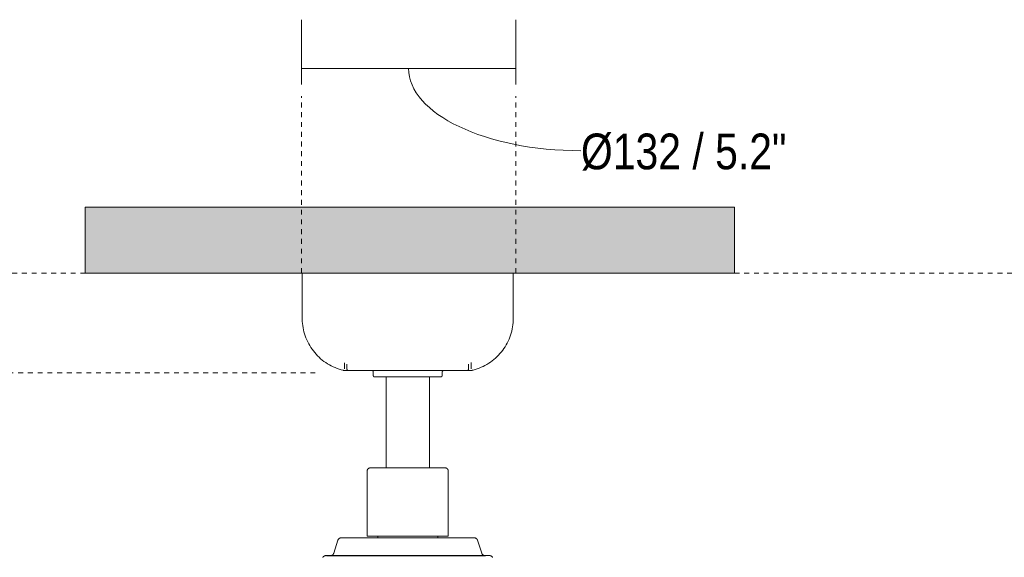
# Model space of a CAD drawing. Header units: millimetres. Extents: x 5811 to 10627, y -754 to 7105.
# Tile 5 of 7: x 6355 to 6961, y 1825 to 2156. Entities that reach past the tile are written whole.
import ezdxf

# ---------------------------------------------------------------- set-up
doc = ezdxf.new("R2010")
doc.units = ezdxf.units.MM
doc.linetypes.add('Dash', pattern=[6, 3, -3])
for name, color, linetype, lineweight in [('Aparatos eléctricos', 7, 'Continuous', 9), ('Cotas', 7, 'Continuous', 9), ('Cotas-10', 7, 'Continuous', 9), ('Techos', 7, 'Continuous', 9)]:
    doc.layers.add(name, color=color, linetype=linetype, lineweight=lineweight)
doc.layers.add('Lighthing Fixture Dim Grey Dash', color=7, linetype='Dash', lineweight=9, true_color=0xd2d2d2)
doc.styles.add('Arial Narrow', font='ARIALN.TTF', dxfattribs={"height": 22})
doc.dimstyles.new('FARO_-_2_2mm_Arial_Narrow_mm_Inch_Left', dxfattribs={"dimscale": 304.8, "dimtxt": 22.515481, "dimasz": 0, "dimexe": 0.098425, "dimexo": 0.0625, "dimgap": 0.016404, "dimtad": 1, "dimdec": 0, "dimzin": 0, "dimdsep": 46, "dimtxsty": 'Arial Narrow', "dimblk1": 'NONE', "dimblk2": 'NONE', "dimsah": 1, "dimcen": 0.09, "dimadec": 0, "dimazin": 0, "dimtfac": 1, "dimtdec": 4, "dimtix": 1, "dimtmove": 1, "dimatfit": 3, "dimfxl": 0.032808, "dimfxlon": 1, "dimtvp": 1, "dimtolj": 1, "dimtzin": 0, "dimarcsym": 2})

# ---------------------------------------------------------------- blocks, each defined once
blk = doc.blocks.new('34284WP - 34284WP KLIM S Black_light oak wood fan DC SMART-642360-Alzado_PDF')
at = {"layer": 'Aparatos eléctricos'}
for p, q in [((6528.61, 2000), (6528.61, 1972.08)), ((6658.61, 1972.08), (6658.61, 2000)), ((6554.59, 1944.76), (6554.59, 1940.93)), ((6556.11, 1943.81), (6556.11, 1940.96)), ((6631.11, 1940.96), (6631.11, 1943.81)), ((6632.62, 1940.93), (6632.62, 1944.96)), ((6556.47, 1940.03), (6556.38, 1940.03)), ((6572.36, 1938.96), (6572.36, 1936.96)), ((6580.26, 1935.96), (6580.26, 1879.96)), ((6606.96, 1879.96), (6606.96, 1935.96)), ((6614.85, 1936.96), (6614.85, 1938.96)), ((6568.61, 1877.96), (6568.61, 1837.96)), ((6618.61, 1837.96), (6618.61, 1877.96)), ((6550.64, 1835.46), (6548.01, 1827.38)), ((6555.3, 1836.83), (6586.53, 1836.83)), ((6556.38, 1836.85), (6556.47, 1836.85)), ((6568.61, 1837.96), (6618.61, 1837.96)), ((6575.12, 1837.96), (6575.12, 1836.83)), ((6593.61, 1836.83), (6619.81, 1836.83)), ((6612.09, 1836.83), (6612.09, 1837.96)), ((6624.83, 1836.83), (6631.91, 1836.83)), ((6639.2, 1827.38), (6636.58, 1835.46)), ((6543.5, 1825.86), (6641.49, 1825.86))]:
    blk.add_line(p, q, dxfattribs=at)
at = {"layer": 'Aparatos eléctricos', "flags": 128}
for points in [[(6553.87, 1940.07), (6552.59, 1940.4), (6551.34, 1940.79), (6550.09, 1941.22), (6548.87, 1941.7), (6547.66, 1942.23), (6546.48, 1942.81), (6545.32, 1943.43), (6544.19, 1944.1), (6543.08, 1944.82), (6542.01, 1945.58), (6540.97, 1946.38), (6539.95, 1947.22), (6538.98, 1948.1), (6538.04, 1949.02), (6537.13, 1949.98), (6536.27, 1950.97), (6535.45, 1952), (6534.66, 1953.05), (6533.92, 1954.14), (6533.23, 1955.26), (6532.58, 1956.41), (6531.98, 1957.57), (6531.42, 1958.77), (6530.91, 1959.98), (6530.45, 1961.21), (6530.04, 1962.47), (6529.68, 1963.73), (6529.38, 1965.01), (6529.12, 1966.3), (6528.91, 1967.6), (6528.76, 1968.91), (6528.66, 1970.22), (6528.61, 1971.54), (6528.61, 1972.08)], [(6658.61, 1972.08), (6658.58, 1970.76), (6658.5, 1969.45), (6658.37, 1968.14), (6658.19, 1966.83), (6657.95, 1965.54), (6657.67, 1964.25), (6657.33, 1962.98), (6656.94, 1961.73), (6656.5, 1960.48), (6656.01, 1959.26), (6655.47, 1958.06), (6654.89, 1956.88), (6654.26, 1955.73), (6653.58, 1954.6), (6652.86, 1953.5), (6652.1, 1952.43), (6651.29, 1951.39), (6650.44, 1950.38), (6649.56, 1949.41), (6648.63, 1948.47), (6647.67, 1947.57), (6646.67, 1946.72), (6645.64, 1945.9), (6644.58, 1945.12), (6643.48, 1944.39), (6642.36, 1943.7), (6641.21, 1943.06), (6640.04, 1942.46), (6638.85, 1941.91), (6637.63, 1941.41), (6636.39, 1940.96), (6635.14, 1940.55), (6633.87, 1940.2), (6633.35, 1940.07)], [(6554.19, 1940.03), (6554.14, 1940.04), (6554.08, 1940.04), (6554.03, 1940.04), (6553.97, 1940.05), (6553.92, 1940.06), (6553.87, 1940.07)], [(6555.7, 1940.03), (6555.53, 1940.03), (6555.16, 1940.03), (6554.84, 1940.03), (6554.59, 1940.03), (6554.4, 1940.03), (6554.27, 1940.03), (6554.2, 1940.03), (6554.19, 1940.03)], [(6554.19, 1940.03), (6554.23, 1940.03), (6554.32, 1940.03), (6554.48, 1940.03), (6554.7, 1940.03), (6554.98, 1940.03), (6555.32, 1940.03), (6555.73, 1940.03), (6556.19, 1940.03), (6556.72, 1940.03), (6557.31, 1940.03), (6557.95, 1940.03), (6558.65, 1940.03), (6559.4, 1940.03), (6560.21, 1940.03), (6561.08, 1940.03), (6561.99, 1940.03), (6562.96, 1940.03), (6563.98, 1940.03), (6565.04, 1940.03), (6566.15, 1940.03), (6567.3, 1940.03), (6568.5, 1940.03), (6569.73, 1940.03), (6571, 1940.03), (6572.31, 1940.03), (6573.66, 1940.03), (6575.03, 1940.03), (6576.44, 1940.03), (6577.87, 1940.03), (6579.33, 1940.03), (6580.81, 1940.03), (6582.31, 1940.03), (6583.83, 1940.03), (6585.36, 1940.03), (6586.91, 1940.03), (6588.47, 1940.03), (6590.03, 1940.03), (6591.61, 1940.03), (6593.18, 1940.03), (6594.76, 1940.03), (6596.33, 1940.03), (6597.9, 1940.03), (6599.47, 1940.03), (6601.02, 1940.03), (6602.56, 1940.03), (6604.09, 1940.03), (6605.6, 1940.03), (6607.09, 1940.03), (6608.56, 1940.03), (6610.01, 1940.03), (6611.43, 1940.03), (6612.82, 1940.03), (6614.18, 1940.03), (6615.51, 1940.03), (6616.8, 1940.03), (6618.06, 1940.03), (6619.28, 1940.03), (6620.45, 1940.03), (6621.58, 1940.03), (6622.67, 1940.03), (6623.71, 1940.03), (6624.71, 1940.03), (6625.65, 1940.03), (6626.54, 1940.03), (6627.38, 1940.03), (6628.17, 1940.03), (6628.9, 1940.03), (6629.57, 1940.03), (6630.19, 1940.03), (6630.75, 1940.03), (6631.24, 1940.03), (6631.68, 1940.03), (6632.06, 1940.03), (6632.37, 1940.03), (6632.63, 1940.03), (6632.82, 1940.03), (6632.95, 1940.03), (6633.01, 1940.03), (6633.02, 1940.03)], [(6557.11, 1939.96), (6557.07, 1939.96), (6557.03, 1939.97), (6556.99, 1939.97), (6556.95, 1939.98), (6556.91, 1939.98), (6556.87, 1939.99), (6556.83, 1940), (6556.79, 1940.01), (6556.76, 1940.03), (6556.72, 1940.04), (6556.68, 1940.06), (6556.65, 1940.08), (6556.61, 1940.1), (6556.58, 1940.12), (6556.54, 1940.14), (6556.51, 1940.16), (6556.48, 1940.19), (6556.45, 1940.21), (6556.42, 1940.24), (6556.39, 1940.27), (6556.36, 1940.3), (6556.34, 1940.33), (6556.31, 1940.36), (6556.29, 1940.39), (6556.27, 1940.42), (6556.25, 1940.46), (6556.23, 1940.49), (6556.21, 1940.53), (6556.19, 1940.56), (6556.18, 1940.6), (6556.16, 1940.64), (6556.15, 1940.68), (6556.14, 1940.72), (6556.13, 1940.75), (6556.12, 1940.79), (6556.12, 1940.83), (6556.11, 1940.87), (6556.11, 1940.91), (6556.11, 1940.95), (6556.11, 1940.96)], [(6571.48, 1939.96), (6570.66, 1939.96), (6569.54, 1939.96), (6568.46, 1939.96), (6567.42, 1939.96), (6566.43, 1939.96), (6565.48, 1939.96), (6564.57, 1939.96), (6563.71, 1939.96), (6562.89, 1939.96), (6562.13, 1939.96), (6561.42, 1939.96), (6560.75, 1939.96), (6560.14, 1939.96), (6559.59, 1939.96), (6559.09, 1939.96), (6558.64, 1939.96), (6558.25, 1939.96), (6557.92, 1939.96), (6557.64, 1939.96), (6557.42, 1939.96), (6557.26, 1939.96), (6557.15, 1939.96), (6557.11, 1939.96), (6557.11, 1939.96)], [(6557.11, 1939.96), (6557.14, 1939.96), (6557.22, 1939.96), (6557.37, 1939.96), (6557.57, 1939.96), (6557.84, 1939.96), (6558.15, 1939.96), (6558.53, 1939.96), (6558.96, 1939.96), (6559.45, 1939.96), (6559.99, 1939.96), (6560.58, 1939.96), (6561.23, 1939.96), (6561.93, 1939.96), (6562.68, 1939.96), (6563.48, 1939.96), (6564.33, 1939.96), (6565.23, 1939.96), (6566.17, 1939.96), (6567.15, 1939.96), (6568.18, 1939.96), (6569.25, 1939.96), (6570.35, 1939.96), (6571.5, 1939.96), (6572.67, 1939.96), (6573.89, 1939.96), (6575.13, 1939.96), (6576.4, 1939.96), (6577.71, 1939.96), (6579.03, 1939.96), (6580.38, 1939.96), (6581.75, 1939.96), (6583.14, 1939.96), (6584.55, 1939.96), (6585.97, 1939.96), (6587.4, 1939.96), (6588.85, 1939.96), (6590.3, 1939.96), (6591.76, 1939.96), (6593.21, 1939.96), (6593.61, 1939.96)], [(6572.36, 1938.96), (6572.36, 1939), (6572.36, 1939.04), (6572.36, 1939.08), (6572.35, 1939.12), (6572.34, 1939.16), (6572.34, 1939.2), (6572.33, 1939.23), (6572.31, 1939.27), (6572.3, 1939.31), (6572.29, 1939.35), (6572.27, 1939.39), (6572.25, 1939.42), (6572.23, 1939.46), (6572.21, 1939.49), (6572.19, 1939.53), (6572.17, 1939.56), (6572.14, 1939.59), (6572.11, 1939.62), (6572.09, 1939.65), (6572.06, 1939.68), (6572.03, 1939.71), (6572, 1939.73), (6571.97, 1939.76), (6571.94, 1939.78), (6571.9, 1939.8), (6571.87, 1939.83), (6571.83, 1939.85), (6571.8, 1939.86), (6571.76, 1939.88), (6571.72, 1939.9), (6571.68, 1939.91), (6571.65, 1939.92), (6571.61, 1939.93), (6571.57, 1939.94), (6571.53, 1939.95), (6571.49, 1939.96), (6571.45, 1939.96), (6571.41, 1939.96), (6571.37, 1939.96)], [(6573.36, 1935.96), (6573.32, 1935.96), (6573.28, 1935.97), (6573.24, 1935.97), (6573.2, 1935.98), (6573.16, 1935.98), (6573.12, 1935.99), (6573.08, 1936), (6573.05, 1936.01), (6573.01, 1936.03), (6572.97, 1936.04), (6572.94, 1936.06), (6572.9, 1936.08), (6572.86, 1936.1), (6572.83, 1936.12), (6572.8, 1936.14), (6572.77, 1936.16), (6572.73, 1936.19), (6572.7, 1936.21), (6572.67, 1936.24), (6572.65, 1936.27), (6572.62, 1936.29), (6572.59, 1936.32), (6572.57, 1936.36), (6572.54, 1936.39), (6572.52, 1936.42), (6572.5, 1936.45), (6572.48, 1936.49), (6572.46, 1936.52), (6572.45, 1936.56), (6572.43, 1936.6), (6572.42, 1936.63), (6572.41, 1936.67), (6572.4, 1936.71), (6572.39, 1936.75), (6572.38, 1936.79), (6572.37, 1936.83), (6572.37, 1936.87), (6572.37, 1936.91), (6572.36, 1936.95), (6572.36, 1936.96)], [(6578.53, 1935.96), (6578, 1935.96), (6577.5, 1935.96), (6577.02, 1935.96), (6576.57, 1935.96), (6576.14, 1935.96), (6575.75, 1935.96), (6575.38, 1935.96), (6575.04, 1935.96), (6574.73, 1935.96), (6574.46, 1935.96), (6574.21, 1935.96), (6573.99, 1935.96), (6573.81, 1935.96), (6573.65, 1935.96), (6573.53, 1935.96), (6573.44, 1935.96), (6573.38, 1935.96), (6573.36, 1935.96), (6573.36, 1935.96)], [(6573.36, 1935.96), (6573.37, 1935.96), (6573.42, 1935.96), (6573.5, 1935.96), (6573.62, 1935.96), (6573.76, 1935.96), (6573.94, 1935.96), (6574.15, 1935.96), (6574.39, 1935.96), (6574.66, 1935.96), (6574.96, 1935.96), (6575.29, 1935.96), (6575.65, 1935.96), (6576.04, 1935.96), (6576.45, 1935.96), (6576.9, 1935.96), (6577.37, 1935.96), (6577.86, 1935.96), (6578.38, 1935.96), (6578.93, 1935.96), (6579.5, 1935.96), (6580.09, 1935.96), (6580.71, 1935.96), (6581.34, 1935.96), (6581.99, 1935.96), (6582.67, 1935.96), (6583.36, 1935.96), (6584.06, 1935.96), (6584.79, 1935.96), (6585.52, 1935.96), (6586.27, 1935.96), (6587.03, 1935.96), (6587.8, 1935.96), (6588.58, 1935.96), (6589.37, 1935.96), (6590.17, 1935.96), (6590.97, 1935.96), (6591.77, 1935.96), (6592.58, 1935.96), (6593.39, 1935.96), (6593.61, 1935.96)], [(6593.61, 1939.96), (6595.07, 1939.96), (6596.53, 1939.96), (6597.98, 1939.96), (6599.42, 1939.96), (6600.86, 1939.96), (6602.28, 1939.96), (6603.7, 1939.96), (6605.09, 1939.96), (6606.47, 1939.96), (6607.82, 1939.96), (6609.16, 1939.96), (6610.46, 1939.96), (6611.74, 1939.96), (6613, 1939.96), (6614.22, 1939.96), (6615.41, 1939.96), (6616.56, 1939.96), (6617.68, 1939.96), (6618.75, 1939.96), (6619.79, 1939.96), (6620.79, 1939.96), (6621.74, 1939.96), (6622.65, 1939.96), (6623.51, 1939.96), (6624.32, 1939.96), (6625.09, 1939.96), (6625.8, 1939.96), (6626.46, 1939.96), (6627.07, 1939.96), (6627.63, 1939.96), (6628.13, 1939.96), (6628.58, 1939.96), (6628.97, 1939.96), (6629.3, 1939.96), (6629.58, 1939.96), (6629.8, 1939.96), (6629.96, 1939.96), (6630.06, 1939.96), (6630.11, 1939.96), (6630.11, 1939.96)], [(6593.61, 1935.96), (6594.42, 1935.96), (6595.23, 1935.96), (6596.03, 1935.96), (6596.83, 1935.96), (6597.63, 1935.96), (6598.42, 1935.96), (6599.2, 1935.96), (6599.98, 1935.96), (6600.74, 1935.96), (6601.49, 1935.96), (6602.23, 1935.96), (6602.96, 1935.96), (6603.67, 1935.96), (6604.37, 1935.96), (6605.04, 1935.96), (6605.7, 1935.96), (6606.34, 1935.96), (6606.96, 1935.96), (6607.56, 1935.96), (6608.13, 1935.96), (6608.69, 1935.96), (6609.22, 1935.96), (6609.72, 1935.96), (6610.2, 1935.96), (6610.65, 1935.96), (6611.07, 1935.96), (6611.47, 1935.96), (6611.84, 1935.96), (6612.17, 1935.96), (6612.48, 1935.96), (6612.76, 1935.96), (6613.01, 1935.96), (6613.22, 1935.96), (6613.41, 1935.96), (6613.56, 1935.96), (6613.69, 1935.96), (6613.78, 1935.96), (6613.83, 1935.96), (6613.86, 1935.96), (6613.86, 1935.96)], [(6613.86, 1935.96), (6613.84, 1935.96), (6613.79, 1935.96), (6613.71, 1935.96), (6613.6, 1935.96), (6613.45, 1935.96), (6613.28, 1935.96), (6613.07, 1935.96), (6612.83, 1935.96), (6612.56, 1935.96), (6612.26, 1935.96), (6611.93, 1935.96), (6611.57, 1935.96), (6611.18, 1935.96), (6610.77, 1935.96), (6610.32, 1935.96), (6609.85, 1935.96), (6609.35, 1935.96), (6608.83, 1935.96), (6608.61, 1935.96)], [(6614.85, 1936.96), (6614.85, 1936.92), (6614.85, 1936.88), (6614.84, 1936.84), (6614.84, 1936.8), (6614.83, 1936.76), (6614.82, 1936.72), (6614.81, 1936.68), (6614.8, 1936.65), (6614.79, 1936.61), (6614.77, 1936.57), (6614.76, 1936.53), (6614.74, 1936.5), (6614.72, 1936.46), (6614.7, 1936.43), (6614.68, 1936.4), (6614.66, 1936.36), (6614.63, 1936.33), (6614.61, 1936.3), (6614.58, 1936.27), (6614.55, 1936.24), (6614.52, 1936.22), (6614.49, 1936.19), (6614.46, 1936.17), (6614.43, 1936.14), (6614.4, 1936.12), (6614.36, 1936.1), (6614.33, 1936.08), (6614.29, 1936.06), (6614.26, 1936.05), (6614.22, 1936.03), (6614.18, 1936.02), (6614.14, 1936.01), (6614.11, 1936), (6614.07, 1935.99), (6614.03, 1935.98), (6613.99, 1935.97), (6613.95, 1935.97), (6613.91, 1935.97), (6613.87, 1935.96), (6613.86, 1935.96)], [(6615.82, 1939.96), (6615.78, 1939.96), (6615.74, 1939.96), (6615.7, 1939.95), (6615.66, 1939.94), (6615.62, 1939.94), (6615.58, 1939.92), (6615.54, 1939.91), (6615.5, 1939.9), (6615.47, 1939.88), (6615.43, 1939.87), (6615.39, 1939.85), (6615.36, 1939.83), (6615.32, 1939.81), (6615.29, 1939.79), (6615.26, 1939.76), (6615.23, 1939.74), (6615.2, 1939.71), (6615.17, 1939.69), (6615.14, 1939.66), (6615.11, 1939.63), (6615.08, 1939.6), (6615.06, 1939.57), (6615.03, 1939.53), (6615.01, 1939.5), (6614.99, 1939.47), (6614.97, 1939.43), (6614.95, 1939.4), (6614.94, 1939.36), (6614.92, 1939.32), (6614.91, 1939.28), (6614.89, 1939.25), (6614.88, 1939.21), (6614.87, 1939.17), (6614.87, 1939.13), (6614.86, 1939.09), (6614.86, 1939.05), (6614.85, 1939.01), (6614.85, 1938.97), (6614.85, 1938.96)], [(6630.11, 1939.96), (6630.08, 1939.96), (6629.99, 1939.96), (6629.85, 1939.96), (6629.64, 1939.96), (6629.38, 1939.96), (6629.06, 1939.96), (6628.69, 1939.96), (6628.26, 1939.96), (6627.77, 1939.96), (6627.23, 1939.96), (6626.63, 1939.96), (6625.98, 1939.96), (6625.28, 1939.96), (6624.53, 1939.96), (6623.73, 1939.96), (6622.89, 1939.96), (6621.99, 1939.96), (6621.05, 1939.96), (6620.07, 1939.96), (6619.04, 1939.96), (6617.97, 1939.96), (6616.86, 1939.96), (6615.74, 1939.96)], [(6631.11, 1940.96), (6631.11, 1940.92), (6631.11, 1940.88), (6631.1, 1940.84), (6631.1, 1940.8), (6631.09, 1940.76), (6631.08, 1940.73), (6631.07, 1940.69), (6631.06, 1940.65), (6631.04, 1940.61), (6631.03, 1940.57), (6631.01, 1940.54), (6631, 1940.5), (6630.98, 1940.47), (6630.96, 1940.43), (6630.93, 1940.4), (6630.91, 1940.37), (6630.89, 1940.33), (6630.86, 1940.3), (6630.83, 1940.27), (6630.81, 1940.25), (6630.78, 1940.22), (6630.75, 1940.19), (6630.71, 1940.17), (6630.68, 1940.14), (6630.65, 1940.12), (6630.62, 1940.1), (6630.58, 1940.08), (6630.54, 1940.06), (6630.51, 1940.05), (6630.47, 1940.03), (6630.43, 1940.02), (6630.4, 1940.01), (6630.36, 1940), (6630.32, 1939.99), (6630.28, 1939.98), (6630.24, 1939.97), (6630.2, 1939.97), (6630.16, 1939.97), (6630.12, 1939.96), (6630.11, 1939.96)], [(6633.02, 1940.03), (6632.99, 1940.03), (6632.9, 1940.03), (6632.74, 1940.03), (6632.52, 1940.03), (6632.24, 1940.03), (6631.89, 1940.03), (6631.49, 1940.03)], [(6633.35, 1940.07), (6633.29, 1940.06), (6633.24, 1940.05), (6633.18, 1940.04), (6633.13, 1940.04), (6633.07, 1940.04), (6633.02, 1940.03)], [(6568.61, 1877.96), (6568.61, 1878.04), (6568.61, 1878.12), (6568.62, 1878.2), (6568.63, 1878.28), (6568.65, 1878.36), (6568.66, 1878.44), (6568.68, 1878.52), (6568.71, 1878.59), (6568.73, 1878.67), (6568.76, 1878.74), (6568.8, 1878.82), (6568.83, 1878.89), (6568.87, 1878.96), (6568.91, 1879.03), (6568.96, 1879.09), (6569, 1879.16), (6569.05, 1879.22), (6569.1, 1879.28), (6569.16, 1879.34), (6569.21, 1879.4), (6569.27, 1879.45), (6569.33, 1879.51), (6569.4, 1879.56), (6569.46, 1879.6), (6569.53, 1879.65), (6569.59, 1879.69), (6569.66, 1879.73), (6569.74, 1879.76), (6569.81, 1879.8), (6569.88, 1879.83), (6569.96, 1879.86), (6570.03, 1879.88), (6570.11, 1879.9), (6570.19, 1879.92), (6570.27, 1879.94), (6570.35, 1879.95), (6570.43, 1879.96), (6570.51, 1879.96), (6570.59, 1879.96), (6570.61, 1879.96)], [(6570.61, 1879.96), (6570.63, 1879.96), (6570.68, 1879.96), (6570.77, 1879.96), (6570.9, 1879.96), (6571.07, 1879.96), (6571.27, 1879.96), (6571.5, 1879.96), (6571.77, 1879.96), (6572.08, 1879.96), (6572.42, 1879.96)], [(6616.61, 1879.96), (6616.59, 1879.96), (6616.54, 1879.96), (6616.44, 1879.96), (6616.32, 1879.96), (6616.15, 1879.96), (6615.95, 1879.96), (6615.71, 1879.96), (6615.44, 1879.96), (6615.14, 1879.96), (6614.79, 1879.96), (6614.42, 1879.96), (6614.01, 1879.96), (6613.57, 1879.96), (6613.1, 1879.96), (6612.59, 1879.96), (6612.06, 1879.96), (6611.49, 1879.96), (6610.9, 1879.96), (6610.28, 1879.96), (6609.63, 1879.96), (6608.96, 1879.96), (6608.26, 1879.96), (6607.54, 1879.96), (6606.8, 1879.96), (6606.04, 1879.96), (6605.25, 1879.96), (6604.45, 1879.96), (6603.63, 1879.96), (6602.79, 1879.96), (6601.94, 1879.96), (6601.08, 1879.96), (6600.2, 1879.96), (6599.32, 1879.96), (6598.42, 1879.96), (6597.52, 1879.96), (6596.61, 1879.96), (6595.69, 1879.96), (6594.78, 1879.96), (6593.86, 1879.96), (6592.94, 1879.96), (6592.02, 1879.96), (6591.1, 1879.96), (6590.19, 1879.96), (6589.28, 1879.96), (6588.38, 1879.96), (6587.49, 1879.96), (6586.61, 1879.96), (6585.74, 1879.96), (6584.88, 1879.96), (6584.04, 1879.96), (6583.21, 1879.96), (6582.4, 1879.96), (6581.6, 1879.96), (6580.83, 1879.96), (6580.07, 1879.96), (6579.34, 1879.96), (6578.63, 1879.96), (6577.94, 1879.96), (6577.28, 1879.96), (6576.65, 1879.96), (6576.04, 1879.96), (6575.46, 1879.96), (6574.91, 1879.96), (6574.39, 1879.96), (6573.9, 1879.96), (6573.44, 1879.96), (6573.01, 1879.96), (6572.62, 1879.96), (6572.26, 1879.96), (6571.94, 1879.96), (6571.65, 1879.96), (6571.39, 1879.96), (6571.17, 1879.96), (6570.99, 1879.96), (6570.84, 1879.96), (6570.73, 1879.96), (6570.65, 1879.96), (6570.61, 1879.96), (6570.61, 1879.96)], [(6614.62, 1879.96), (6614.96, 1879.96), (6615.28, 1879.96), (6615.57, 1879.96), (6615.83, 1879.96), (6616.05, 1879.96), (6616.23, 1879.96), (6616.38, 1879.96), (6616.49, 1879.96), (6616.57, 1879.96), (6616.6, 1879.96), (6616.61, 1879.96)], [(6616.61, 1879.96), (6616.69, 1879.96), (6616.77, 1879.96), (6616.85, 1879.95), (6616.93, 1879.94), (6617.01, 1879.92), (6617.09, 1879.91), (6617.16, 1879.89), (6617.24, 1879.86), (6617.31, 1879.84), (6617.39, 1879.81), (6617.46, 1879.77), (6617.53, 1879.74), (6617.6, 1879.7), (6617.67, 1879.66), (6617.74, 1879.61), (6617.8, 1879.57), (6617.87, 1879.52), (6617.93, 1879.47), (6617.99, 1879.41), (6618.04, 1879.36), (6618.1, 1879.3), (6618.15, 1879.24), (6618.2, 1879.18), (6618.25, 1879.11), (6618.29, 1879.04), (6618.34, 1878.98), (6618.37, 1878.91), (6618.41, 1878.84), (6618.44, 1878.76), (6618.47, 1878.69), (6618.5, 1878.61), (6618.53, 1878.54), (6618.55, 1878.46), (6618.57, 1878.38), (6618.58, 1878.3), (6618.59, 1878.22), (6618.6, 1878.15), (6618.61, 1878.07), (6618.61, 1877.99), (6618.61, 1877.96)], [(6550.64, 1835.46), (6550.67, 1835.54), (6550.7, 1835.61), (6550.73, 1835.69), (6550.76, 1835.76), (6550.8, 1835.83), (6550.84, 1835.9), (6550.89, 1835.97), (6550.93, 1836.03), (6550.98, 1836.1), (6551.03, 1836.16), (6551.09, 1836.22), (6551.14, 1836.28), (6551.2, 1836.33), (6551.26, 1836.38), (6551.33, 1836.43), (6551.39, 1836.48), (6551.46, 1836.53), (6551.53, 1836.57), (6551.6, 1836.61), (6551.67, 1836.65), (6551.74, 1836.68), (6551.81, 1836.71), (6551.89, 1836.74), (6551.97, 1836.76), (6552.04, 1836.79), (6552.12, 1836.81), (6552.2, 1836.82), (6552.28, 1836.83), (6552.36, 1836.84), (6552.44, 1836.85), (6552.52, 1836.85), (6552.56, 1836.85)], [(6552.56, 1836.85), (6552.59, 1836.85), (6552.69, 1836.85), (6552.85, 1836.85), (6553.08, 1836.85), (6553.37, 1836.85), (6553.73, 1836.85), (6554.15, 1836.85), (6554.32, 1836.85)], [(6634.66, 1836.85), (6634.63, 1836.85), (6634.53, 1836.85), (6634.37, 1836.85), (6634.14, 1836.85), (6633.84, 1836.85), (6633.49, 1836.85), (6633.06, 1836.85), (6632.58, 1836.85), (6632.03, 1836.85), (6631.42, 1836.85), (6630.75, 1836.85), (6630.02, 1836.85), (6629.24, 1836.85), (6628.39, 1836.85), (6627.49, 1836.85), (6626.54, 1836.85), (6625.53, 1836.85), (6624.47, 1836.85), (6623.37, 1836.85), (6622.21, 1836.85), (6621.01, 1836.85), (6619.77, 1836.85), (6618.48, 1836.85), (6617.15, 1836.85), (6615.79, 1836.85), (6614.39, 1836.85), (6612.96, 1836.85), (6611.49, 1836.85), (6610, 1836.85), (6608.48, 1836.85), (6606.94, 1836.85), (6605.38, 1836.85), (6603.8, 1836.85), (6602.2, 1836.85), (6600.59, 1836.85), (6598.96, 1836.85), (6597.33, 1836.85), (6595.69, 1836.85), (6594.05, 1836.85), (6592.41, 1836.85), (6590.77, 1836.85), (6589.13, 1836.85), (6587.51, 1836.85), (6585.89, 1836.85), (6584.28, 1836.85), (6582.69, 1836.85), (6581.12, 1836.85), (6579.56, 1836.85), (6578.03, 1836.85), (6576.52, 1836.85), (6575.05, 1836.85), (6573.6, 1836.85), (6572.18, 1836.85), (6570.8, 1836.85), (6569.45, 1836.85), (6568.14, 1836.85), (6566.87, 1836.85), (6565.65, 1836.85), (6564.47, 1836.85), (6563.34, 1836.85), (6562.25, 1836.85), (6561.22, 1836.85), (6560.23, 1836.85), (6559.3, 1836.85), (6558.43, 1836.85), (6557.61, 1836.85), (6556.85, 1836.85), (6556.15, 1836.85), (6555.51, 1836.85), (6554.93, 1836.85), (6554.41, 1836.85), (6553.95, 1836.85), (6553.56, 1836.85), (6553.23, 1836.85), (6552.97, 1836.85), (6552.77, 1836.85), (6552.63, 1836.85), (6552.56, 1836.85), (6552.56, 1836.85)], [(6632.81, 1836.85), (6633.27, 1836.85), (6633.66, 1836.85), (6633.99, 1836.85), (6634.25, 1836.85), (6634.45, 1836.85), (6634.58, 1836.85), (6634.65, 1836.85), (6634.66, 1836.85)], [(6634.66, 1836.85), (6634.74, 1836.85), (6634.82, 1836.85), (6634.9, 1836.84), (6634.98, 1836.83), (6635.06, 1836.81), (6635.14, 1836.79), (6635.22, 1836.77), (6635.3, 1836.75), (6635.37, 1836.72), (6635.45, 1836.69), (6635.52, 1836.66), (6635.59, 1836.63), (6635.66, 1836.59), (6635.73, 1836.54), (6635.8, 1836.5), (6635.86, 1836.45), (6635.93, 1836.4), (6635.99, 1836.35), (6636.05, 1836.3), (6636.11, 1836.24), (6636.16, 1836.18), (6636.21, 1836.12), (6636.26, 1836.06), (6636.31, 1835.99), (6636.36, 1835.93), (6636.4, 1835.86), (6636.44, 1835.79), (6636.47, 1835.72), (6636.51, 1835.64), (6636.54, 1835.57), (6636.57, 1835.49), (6636.58, 1835.46)], [(6545.93, 1825.86), (6546.02, 1825.87), (6546.11, 1825.87), (6546.19, 1825.88), (6546.28, 1825.89), (6546.37, 1825.91), (6546.45, 1825.93), (6546.54, 1825.95), (6546.62, 1825.97), (6546.7, 1826), (6546.78, 1826.04), (6546.86, 1826.07), (6546.94, 1826.11), (6547.02, 1826.15), (6547.09, 1826.2), (6547.17, 1826.25), (6547.24, 1826.3), (6547.31, 1826.35), (6547.37, 1826.41), (6547.44, 1826.47), (6547.5, 1826.53), (6547.56, 1826.59), (6547.62, 1826.66), (6547.67, 1826.73), (6547.72, 1826.8), (6547.77, 1826.87), (6547.82, 1826.94), (6547.86, 1827.02), (6547.9, 1827.1), (6547.94, 1827.18), (6547.97, 1827.26), (6548, 1827.34), (6548.01, 1827.38)], [(6639.2, 1827.38), (6639.23, 1827.29), (6639.27, 1827.21), (6639.3, 1827.13), (6639.34, 1827.05), (6639.38, 1826.98), (6639.42, 1826.9), (6639.47, 1826.83), (6639.52, 1826.75), (6639.58, 1826.69), (6639.63, 1826.62), (6639.69, 1826.55), (6639.75, 1826.49), (6639.82, 1826.43), (6639.88, 1826.37), (6639.95, 1826.32), (6640.02, 1826.27), (6640.09, 1826.22), (6640.17, 1826.17), (6640.24, 1826.13), (6640.32, 1826.09), (6640.4, 1826.05), (6640.48, 1826.02), (6640.56, 1825.99), (6640.65, 1825.96), (6640.73, 1825.94), (6640.81, 1825.91), (6640.9, 1825.9), (6640.99, 1825.88), (6641.07, 1825.87), (6641.16, 1825.87), (6641.25, 1825.86), (6641.29, 1825.86)], [(6541.31, 1824.8), (6541.35, 1824.87), (6541.39, 1824.94), (6541.44, 1825.01), (6541.49, 1825.08), (6541.54, 1825.14), (6541.59, 1825.21), (6541.64, 1825.27), (6541.7, 1825.32), (6541.76, 1825.38), (6541.82, 1825.43), (6541.89, 1825.48), (6541.95, 1825.53), (6542.02, 1825.58), (6542.09, 1825.62), (6542.16, 1825.66), (6542.23, 1825.7), (6542.31, 1825.73), (6542.38, 1825.76), (6542.46, 1825.79), (6542.54, 1825.81), (6542.62, 1825.84), (6542.7, 1825.85), (6542.78, 1825.87), (6542.86, 1825.88), (6542.94, 1825.89), (6543.02, 1825.9), (6543.1, 1825.9), (6543.12, 1825.9)], [(6543.12, 1825.9), (6543.16, 1825.9), (6543.28, 1825.9), (6543.49, 1825.9), (6543.77, 1825.9), (6544.13, 1825.9), (6544.57, 1825.9), (6545.09, 1825.9), (6545.29, 1825.9)], [(6644.09, 1825.9), (6644.05, 1825.9), (6643.93, 1825.9), (6643.73, 1825.9), (6643.45, 1825.9), (6643.09, 1825.9), (6642.65, 1825.9), (6642.13, 1825.9), (6641.53, 1825.9), (6640.86, 1825.9), (6640.11, 1825.9), (6639.29, 1825.9), (6638.39, 1825.9), (6637.42, 1825.9), (6636.38, 1825.9), (6635.28, 1825.9), (6634.1, 1825.9), (6632.87, 1825.9), (6631.56, 1825.9), (6630.2, 1825.9), (6628.78, 1825.9), (6627.31, 1825.9), (6625.78, 1825.9), (6624.19, 1825.9), (6622.56, 1825.9), (6620.89, 1825.9), (6619.17, 1825.9), (6617.4, 1825.9), (6615.6, 1825.9), (6613.77, 1825.9), (6611.9, 1825.9), (6610.01, 1825.9), (6608.08, 1825.9), (6606.14, 1825.9), (6604.17, 1825.9), (6602.19, 1825.9), (6600.19, 1825.9), (6598.19, 1825.9), (6596.17, 1825.9), (6594.15, 1825.9), (6592.13, 1825.9), (6590.12, 1825.9), (6588.11, 1825.9), (6586.1, 1825.9), (6584.11, 1825.9), (6582.14, 1825.9), (6580.18, 1825.9), (6578.25, 1825.9), (6576.33, 1825.9), (6574.45, 1825.9), (6572.6, 1825.9), (6570.78, 1825.9), (6569, 1825.9), (6567.25, 1825.9), (6565.55, 1825.9), (6563.9, 1825.9), (6562.29, 1825.9), (6560.73, 1825.9), (6559.22, 1825.9), (6557.77, 1825.9), (6556.38, 1825.9), (6555.05, 1825.9), (6553.77, 1825.9), (6552.57, 1825.9), (6551.42, 1825.9), (6550.35, 1825.9), (6549.34, 1825.9), (6548.41, 1825.9), (6547.54, 1825.9), (6546.75, 1825.9), (6546.04, 1825.9), (6545.4, 1825.9), (6544.84, 1825.9), (6544.36, 1825.9), (6543.95, 1825.9), (6543.63, 1825.9), (6543.38, 1825.9), (6543.22, 1825.9), (6543.13, 1825.9), (6543.12, 1825.9)], [(6641.82, 1825.9), (6642.38, 1825.9), (6642.86, 1825.9), (6643.26, 1825.9), (6643.59, 1825.9), (6643.83, 1825.9), (6644, 1825.9), (6644.08, 1825.9), (6644.09, 1825.9)], [(6644.09, 1825.9), (6644.18, 1825.9), (6644.26, 1825.89), (6644.34, 1825.89), (6644.42, 1825.87), (6644.5, 1825.86), (6644.58, 1825.84), (6644.66, 1825.82), (6644.74, 1825.8), (6644.81, 1825.77), (6644.89, 1825.74), (6644.96, 1825.71), (6645.04, 1825.67), (6645.11, 1825.63), (6645.18, 1825.59), (6645.25, 1825.54), (6645.31, 1825.5), (6645.38, 1825.45), (6645.44, 1825.39), (6645.5, 1825.34), (6645.56, 1825.28), (6645.61, 1825.22), (6645.67, 1825.16), (6645.72, 1825.1), (6645.76, 1825.03), (6645.81, 1824.96), (6645.85, 1824.89), (6645.89, 1824.82)]]:
    blk.add_lwpolyline(points, dxfattribs=at)
blk = doc.blocks.new('DIMBLOCK1-Alzado_PDF')
at = {"layer": 'Cotas-10', "color": 251, "true_color": 0x5b5b5b}
for p, q in [((6528.1, 2126.07), (6528.1, 2156.07)), ((6660.11, 2126.07), (6660.11, 2156.07)), ((6528.1, 2126.07), (6660.11, 2126.07)), ((6528.1, 2126.07), (6528.1, 2116.07)), ((6660.11, 2126.07), (6660.11, 2116.07))]:
    blk.add_line(p, q, dxfattribs=at)
blk.add_ellipse((6700.31, 2126.07), major_axis=(106.2, 0), ratio=0.477558, start_param=3.141593, end_param=4.712389, dxfattribs=at)
at = {"layer": 'Cotas-10', "color": 0, "insert": (6700.31, 2085.91), "char_height": 22, "width": 152.2475, "attachment_point": 1, "line_spacing_factor": 0.974696, "style": 'Arial Narrow'}
blk.add_mtext('Ø132 / 5.2"', dxfattribs=at)
blk = doc.blocks.new('_None')

msp = doc.modelspace()

# ---------------------------------------------------------------- hatches: boundary and pattern name
at = {"layer": 'Techos', "true_color": 0xe8e8e8}
msp.add_hatch(color=254, dxfattribs=at).paths.add_polyline_path([(6594.37, 2000), (6794.95, 2000), (6794.95, 2040.5), (6394.95, 2040.5), (6394.95, 2000), (6590.91, 2000)])

# ---------------------------------------------------------------- linework, layer by layer
at = {"layer": 'Lighthing Fixture Dim Grey Dash'}
for p, q in [((6528.1, 2000), (6528.1, 2109)), ((6660.11, 2000), (6660.11, 2109)), ((6394.95, 2000), (5939.21, 2000)), ((6794.95, 2000), (7399.95, 2000)), ((6536.61, 1938.49), (5981.61, 1938.49))]:
    msp.add_line(p, q, dxfattribs=at)
at = {"layer": 'Techos'}
for p, q in [((6394.95, 2040.5), (6794.95, 2040.5)), ((6394.95, 2000), (6394.95, 2040.5)), ((6794.95, 2040.5), (6794.95, 2000)), ((6794.95, 2000), (6394.95, 2000))]:
    msp.add_line(p, q, dxfattribs=at)

# ---------------------------------------------------------------- block references
at = {"layer": 'Aparatos eléctricos'}
msp.add_blockref('34284WP - 34284WP KLIM S Black_light oak wood fan DC SMART-642360-Alzado_PDF', (0, 0), dxfattribs=at)

# ---------------------------------------------------------------- dimensions: what is measured, and where the dimension line sits
at = {"layer": 'Cotas', "color": 251, "true_color": 0x5b5b5b}
dim = msp.add_linear_dim(base=(6660.11, 2126.07), p1=(6528.1, 2116.07), p2=(6660.11, 2116.07), text='Ø<>', dimstyle='FARO_-_2_2mm_Arial_Narrow_mm_Inch_Left', override={"dimpost": '<>', "dimfxl": 132.010139}, dxfattribs=at)
dim.commit()
dim.dimension.update_dxf_attribs({"geometry": 'DIMBLOCK1-Alzado_PDF', "text_midpoint": (6776.44, 2071.25), "dimtype": 160})

doc.saveas('drawing.dxf')
